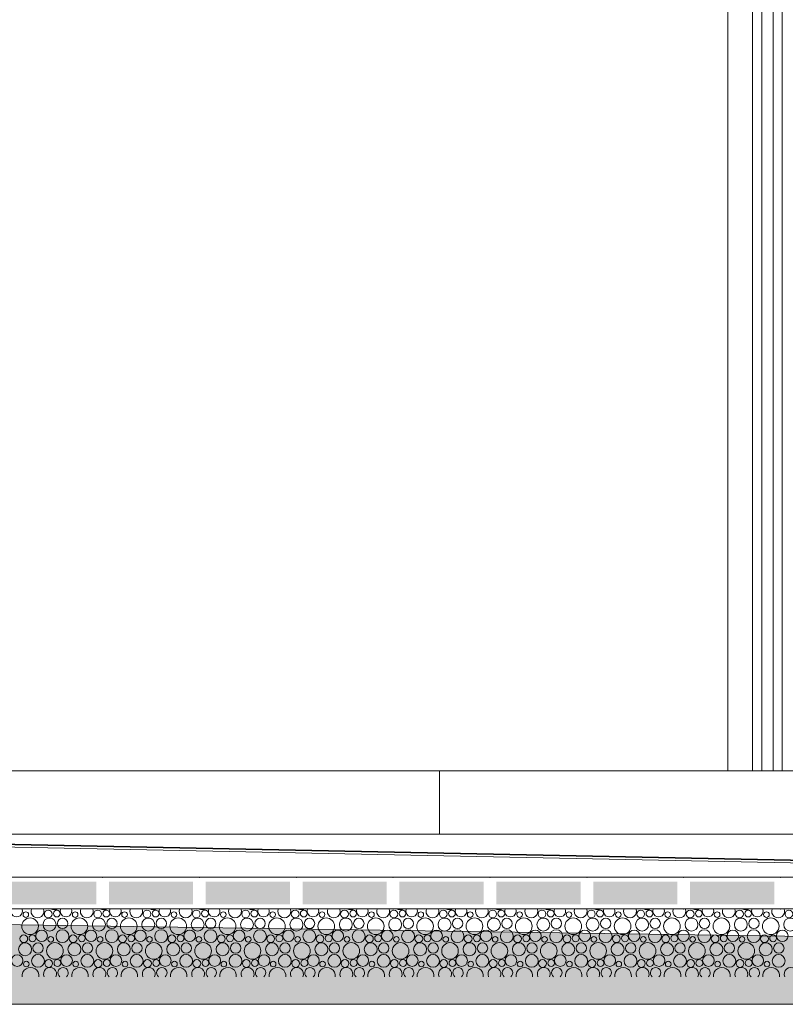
# Model space of a CAD drawing. Header units: millimetres. Extents: x 27350 to 76432, y -300 to 6935.
# Tile 12 of 43: x 53114 to 54805, y -300 to 1875. Entities that reach past the tile are written whole.
import ezdxf

# ---------------------------------------------------------------- set-up
doc = ezdxf.new("R2010")
doc.units = ezdxf.units.MM
doc.header["$MEASUREMENT"] = 0
for name, color, linetype in [('L1', 7, 'Continuous'), ('Nouveau_Charpente _ Bardage.Charp_Couv_Zinc', 7, 'Continuous'), ('Nouveau_Terrain _ Original.Terrain', 7, 'Continuous'), ('Nouveau_VRD _ Voirie 3d.VRD', 7, 'Continuous'), ('VRD _ Bordure.VRD', 7, 'Continuous'), ('VRD _ Voirie 3d.VRD', 7, 'Continuous')]:
    doc.layers.add(name, color=color, linetype=linetype)

# ---------------------------------------------------------------- blocks, each defined once
blk = doc.blocks.new('Élément de coupe_18')
at = {"layer": 'VRD _ Bordure.VRD', "color": 7, "linetype": 'Continuous', "lineweight": 15}
for p, q in [((54041.6, 216), (53041.6, 216)), ((54041.6, 216), (54041.6, 211.6)), ((54061.6, 216), (54041.6, 216)), ((54041.6, 211.6), (54041.6, 209.4)), ((54041.6, 209.4), (54041.6, 203.8)), ((54041.6, 203.8), (54041.6, 196)), ((54041.6, 196), (54041.6, 76)), ((55061.6, 216), (54061.6, 216))]:
    blk.add_line(p, q, dxfattribs=at)
blk = doc.blocks.new('*X21')
at = {"layer": 'Nouveau_VRD _ Voirie 3d.VRD', "color": 33, "linetype": 'Continuous', "lineweight": 15, "true_color": 0xf48e54}
for centre, radius in [((53127.2, -101.9), 6.2), ((53176.7, -100.6), 8.58), ((53195.8, -99.6), 7.52), ((53236.3, -101.9), 6.2), ((53285.8, -100.6), 8.58), ((53305, -99.6), 7.52), ((53345.4, -101.9), 6.2), ((53394.9, -100.6), 8.58), ((53414.1, -99.6), 7.52), ((53454.5, -101.9), 6.2), ((53504, -100.6), 8.58), ((53523.2, -99.6), 7.52), ((53563.6, -101.9), 6.2), ((53613.1, -100.6), 8.58), ((53632.3, -99.6), 7.52), ((53672.7, -101.9), 6.2), ((53722.3, -100.6), 8.58), ((53741.4, -99.6), 7.52), ((53781.8, -101.9), 6.2), ((53831.4, -100.6), 8.58), ((53850.5, -99.6), 7.52), ((53890.9, -101.9), 6.2), ((53940.5, -100.6), 8.58), ((53959.6, -99.6), 7.52), ((54000.1, -101.9), 6.2), ((54049.6, -100.6), 8.58), ((54068.7, -99.6), 7.52), ((54109.2, -101.9), 6.2), ((54158.7, -100.6), 8.58), ((54177.9, -99.6), 7.52), ((54218.3, -101.9), 6.2), ((54267.8, -100.6), 8.58), ((54287, -99.6), 7.52), ((54327.4, -101.9), 6.2), ((54376.9, -100.6), 8.58), ((54396.1, -99.6), 7.52), ((54436.5, -101.9), 6.2), ((54486, -100.6), 8.58), ((54505.2, -99.6), 7.52), ((54545.6, -101.9), 6.2), ((54595.2, -100.6), 8.58), ((54614.3, -99.6), 7.52), ((54654.7, -101.9), 6.2), ((54704.3, -100.6), 8.58), ((54723.4, -99.6), 7.52), ((54763.8, -101.9), 6.2), ((54813.4, -100.6), 8.58), ((53136.5, -127.6), 18.4), ((53179.6, -123.8), 14.3), ((53208.4, -121.2), 11.5), ((53245.6, -127.6), 18.4), ((53288.7, -123.8), 14.3), ((53317.5, -121.2), 11.5), ((53354.8, -127.6), 18.4), ((53397.8, -123.8), 14.3), ((53426.6, -121.2), 11.5), ((53463.9, -127.6), 18.4), ((53506.9, -123.8), 14.3), ((53535.7, -121.2), 11.5), ((53573, -127.6), 18.4), ((53616, -123.8), 14.3), ((53644.9, -121.2), 11.5), ((53682.1, -127.6), 18.4), ((53725.2, -123.8), 14.3), ((53754, -121.2), 11.5), ((53791.2, -127.6), 18.4), ((53834.3, -123.8), 14.3), ((53863.1, -121.2), 11.5), ((53900.3, -127.6), 18.4), ((53943.4, -123.8), 14.3), ((53972.2, -121.2), 11.5), ((54009.4, -127.6), 18.4), ((54052.5, -123.8), 14.3), ((54081.3, -121.2), 11.5), ((54118.5, -127.6), 18.4), ((54161.6, -123.8), 14.3), ((54190.4, -121.2), 11.5), ((54227.6, -127.6), 18.4), ((54270.7, -123.8), 14.3), ((54299.5, -121.2), 11.5), ((54336.8, -127.6), 18.4), ((54379.8, -123.8), 14.3), ((54408.6, -121.2), 11.5), ((54445.9, -127.6), 18.4), ((54488.9, -123.8), 14.3), ((54517.8, -121.2), 11.5), ((54555, -127.6), 18.4), ((54598.1, -123.8), 14.3), ((54626.9, -121.2), 11.5), ((54664.1, -127.6), 18.4), ((54707.2, -123.8), 14.3), ((54736, -121.2), 11.5), ((54773.2, -127.6), 18.4), ((54816.3, -123.8), 14.3), ((53122.7, -155.2), 8.58), ((53141.8, -154.2), 7.52), ((53162.1, -148.8), 12.8), ((53182.3, -156.5), 6.2), ((53208.1, -149.5), 14.2), ((53231.8, -155.2), 8.58), ((53251, -154.2), 7.52), ((53271.2, -148.8), 12.8), ((53291.4, -156.5), 6.2), ((53317.2, -149.5), 14.2), ((53340.9, -155.2), 8.58), ((53360.1, -154.2), 7.52), ((53380.3, -148.8), 12.8), ((53400.5, -156.5), 6.2), ((53426.3, -149.5), 14.2), ((53450, -155.2), 8.58), ((53469.2, -154.2), 7.52), ((53489.4, -148.8), 12.8), ((53509.6, -156.5), 6.2), ((53535.4, -149.5), 14.2), ((53559.1, -155.2), 8.58), ((53578.3, -154.2), 7.52), ((53598.5, -148.8), 12.8), ((53618.7, -156.5), 6.2), ((53644.5, -149.5), 14.2), ((53668.3, -155.2), 8.58), ((53687.4, -154.2), 7.52), ((53707.6, -148.8), 12.8), ((53727.8, -156.5), 6.2), ((53753.7, -149.5), 14.2), ((53777.4, -155.2), 8.58), ((53796.5, -154.2), 7.52), ((53816.7, -148.8), 12.8), ((53836.9, -156.5), 6.2), ((53862.8, -149.5), 14.2), ((53886.5, -155.2), 8.58), ((53905.6, -154.2), 7.52), ((53925.8, -148.8), 12.8), ((53946.1, -156.5), 6.2), ((53971.9, -149.5), 14.2), ((53995.6, -155.2), 8.58), ((54014.7, -154.2), 7.52), ((54035, -148.8), 12.8), ((54055.2, -156.5), 6.2), ((54081, -149.5), 14.2), ((54104.7, -155.2), 8.58), ((54123.9, -154.2), 7.52), ((54144.1, -148.8), 12.8), ((54164.3, -156.5), 6.2), ((54190.1, -149.5), 14.2), ((54213.8, -155.2), 8.58), ((54233, -154.2), 7.52), ((54253.2, -148.8), 12.8), ((54273.4, -156.5), 6.2), ((54299.2, -149.5), 14.2), ((54322.9, -155.2), 8.58), ((54342.1, -154.2), 7.52), ((54362.3, -148.8), 12.8), ((54382.5, -156.5), 6.2), ((54408.3, -149.5), 14.2), ((54432, -155.2), 8.58), ((54451.2, -154.2), 7.52), ((54471.4, -148.8), 12.8), ((54491.6, -156.5), 6.2), ((54517.4, -149.5), 14.2), ((54541.2, -155.2), 8.58), ((54560.3, -154.2), 7.52), ((54580.5, -148.8), 12.8), ((54600.7, -156.5), 6.2), ((54626.6, -149.5), 14.2), ((54650.3, -155.2), 8.58), ((54669.4, -154.2), 7.52), ((54689.6, -148.8), 12.8), ((54709.8, -156.5), 6.2), ((54735.7, -149.5), 14.2), ((54759.4, -155.2), 8.58), ((54778.5, -154.2), 7.52), ((54798.7, -148.8), 12.8), ((53125.6, -178.4), 14.3), ((53154.4, -175.8), 11.5), ((53191.6, -182.2), 18.4), ((53234.7, -178.4), 14.3), ((53263.5, -175.8), 11.5), ((53300.8, -182.2), 18.4), ((53343.8, -178.4), 14.3), ((53372.6, -175.8), 11.5), ((53409.9, -182.2), 18.4), ((53452.9, -178.4), 14.3), ((53481.7, -175.8), 11.5), ((53519, -182.2), 18.4), ((53562, -178.4), 14.3), ((53590.9, -175.8), 11.5), ((53628.1, -182.2), 18.4), ((53671.2, -178.4), 14.3), ((53700, -175.8), 11.5), ((53737.2, -182.2), 18.4), ((53780.3, -178.4), 14.3), ((53809.1, -175.8), 11.5), ((53846.3, -182.2), 18.4), ((53889.4, -178.4), 14.3), ((53918.2, -175.8), 11.5), ((53955.4, -182.2), 18.4), ((53998.5, -178.4), 14.3), ((54027.3, -175.8), 11.5), ((54064.5, -182.2), 18.4), ((54107.6, -178.4), 14.3), ((54136.4, -175.8), 11.5), ((54173.6, -182.2), 18.4), ((54216.7, -178.4), 14.3), ((54245.5, -175.8), 11.5), ((54282.8, -182.2), 18.4), ((54325.8, -178.4), 14.3), ((54354.6, -175.8), 11.5), ((54391.9, -182.2), 18.4), ((54434.9, -178.4), 14.3), ((54463.8, -175.8), 11.5), ((54501, -182.2), 18.4), ((54544.1, -178.4), 14.3), ((54572.9, -175.8), 11.5), ((54610.1, -182.2), 18.4), ((54653.2, -178.4), 14.3), ((54682, -175.8), 11.5), ((54719.2, -182.2), 18.4), ((54762.3, -178.4), 14.3), ((54791.1, -175.8), 11.5), ((53108.1, -203.4), 12.8), ((53154.1, -204.1), 14.2), ((53217.2, -203.4), 12.8), ((53263.2, -204.1), 14.2), ((53326.3, -203.4), 12.8), ((53372.3, -204.1), 14.2), ((53435.4, -203.4), 12.8), ((53481.4, -204.1), 14.2), ((53544.5, -203.4), 12.8), ((53590.5, -204.1), 14.2), ((53653.6, -203.4), 12.8), ((53699.7, -204.1), 14.2), ((53762.7, -203.4), 12.8), ((53808.8, -204.1), 14.2), ((53871.8, -203.4), 12.8), ((53917.9, -204.1), 14.2), ((53981, -203.4), 12.8), ((54027, -204.1), 14.2), ((54090.1, -203.4), 12.8), ((54136.1, -204.1), 14.2), ((54199.2, -203.4), 12.8), ((54245.2, -204.1), 14.2), ((54308.3, -203.4), 12.8), ((54354.3, -204.1), 14.2), ((54417.4, -203.4), 12.8), ((54463.4, -204.1), 14.2), ((54526.5, -203.4), 12.8), ((54572.6, -204.1), 14.2), ((54635.6, -203.4), 12.8), ((54681.7, -204.1), 14.2), ((54744.7, -203.4), 12.8), ((54790.8, -204.1), 14.2), ((53128.3, -211.1), 6.2), ((53177.8, -209.8), 8.58), ((53197, -208.8), 7.52), ((53237.4, -211.1), 6.2), ((53286.9, -209.8), 8.58), ((53306.1, -208.8), 7.52), ((53346.5, -211.1), 6.2), ((53396, -209.8), 8.58), ((53415.2, -208.8), 7.52), ((53455.6, -211.1), 6.2), ((53505.1, -209.8), 8.58), ((53524.3, -208.8), 7.52), ((53564.7, -211.1), 6.2), ((53614.3, -209.8), 8.58), ((53633.4, -208.8), 7.52), ((53673.8, -211.1), 6.2), ((53723.4, -209.8), 8.58), ((53742.5, -208.8), 7.52), ((53782.9, -211.1), 6.2), ((53832.5, -209.8), 8.58), ((53851.6, -208.8), 7.52), ((53892.1, -211.1), 6.2), ((53941.6, -209.8), 8.58), ((53960.7, -208.8), 7.52), ((54001.2, -211.1), 6.2), ((54050.7, -209.8), 8.58), ((54069.9, -208.8), 7.52), ((54110.3, -211.1), 6.2), ((54159.8, -209.8), 8.58), ((54179, -208.8), 7.52), ((54219.4, -211.1), 6.2), ((54268.9, -209.8), 8.58), ((54288.1, -208.8), 7.52), ((54328.5, -211.1), 6.2), ((54378, -209.8), 8.58), ((54397.2, -208.8), 7.52), ((54437.6, -211.1), 6.2), ((54487.2, -209.8), 8.58), ((54506.3, -208.8), 7.52), ((54546.7, -211.1), 6.2), ((54596.3, -209.8), 8.58), ((54615.4, -208.8), 7.52), ((54655.8, -211.1), 6.2), ((54705.4, -209.8), 8.58), ((54724.5, -208.8), 7.52), ((54765, -211.1), 6.2)]:
    blk.add_circle(centre, radius, dxfattribs=at)
for centre, radius, start, end in [((53106.9, -94.2), 12.8, 156.7047, 23.2953), ((53153, -94.9), 14.2, 156.3267, 23.6733), ((53190.5, -73), 18.4, 242.0872, 297.9128), ((53216.1, -94.2), 12.8, 156.7047, 23.2953), ((53262.1, -94.9), 14.2, 156.3267, 23.6733), ((53299.6, -73), 18.4, 242.0872, 297.9128), ((53325.2, -94.2), 12.8, 156.7047, 23.2953), ((53371.2, -94.9), 14.2, 156.3267, 23.6733), ((53408.8, -73), 18.4, 242.0872, 297.9128), ((53434.3, -94.2), 12.8, 156.7047, 23.2953), ((53480.3, -94.9), 14.2, 156.3267, 23.6733), ((53517.9, -73), 18.4, 242.0872, 297.9128), ((53543.4, -94.2), 12.8, 156.7047, 23.2953), ((53589.4, -94.9), 14.2, 156.3267, 23.6733), ((53627, -73), 18.4, 242.0872, 297.9128), ((53652.5, -94.2), 12.8, 156.7047, 23.2953), ((53698.5, -94.9), 14.2, 156.3267, 23.6733), ((53736.1, -73), 18.4, 242.0872, 297.9128), ((53761.6, -94.2), 12.8, 156.7047, 23.2953), ((53807.7, -94.9), 14.2, 156.3267, 23.6733), ((53845.2, -73), 18.4, 242.0872, 297.9128), ((53870.7, -94.2), 12.8, 156.7047, 23.2953), ((53916.8, -94.9), 14.2, 156.3267, 23.6733), ((53954.3, -73), 18.4, 242.0872, 297.9128), ((53979.8, -94.2), 12.8, 156.7047, 23.2953), ((54025.9, -94.9), 14.2, 156.3267, 23.6733), ((54063.4, -73), 18.4, 242.0872, 297.9128), ((54089, -94.2), 12.8, 156.7047, 23.2953), ((54135, -94.9), 14.2, 156.3267, 23.6733), ((54172.5, -73), 18.4, 242.0872, 297.9128), ((54198.1, -94.2), 12.8, 156.7047, 23.2953), ((54244.1, -94.9), 14.2, 156.3267, 23.6733), ((54281.6, -73), 18.4, 242.0872, 297.9128), ((54307.2, -94.2), 12.8, 156.7047, 23.2953), ((54353.2, -94.9), 14.2, 156.3267, 23.6733), ((54390.8, -73), 18.4, 242.0872, 297.9128), ((54416.3, -94.2), 12.8, 156.7047, 23.2953), ((54462.3, -94.9), 14.2, 156.3267, 23.6733), ((54499.9, -73), 18.4, 242.0872, 297.9128), ((54525.4, -94.2), 12.8, 156.7047, 23.2953), ((54571.4, -94.9), 14.2, 156.3267, 23.6733), ((54609, -73), 18.4, 242.0872, 297.9128), ((54634.5, -94.2), 12.8, 156.7047, 23.2953), ((54680.6, -94.9), 14.2, 156.3267, 23.6733), ((54718.1, -73), 18.4, 242.0872, 297.9128), ((54743.6, -94.2), 12.8, 156.7047, 23.2953), ((54789.7, -94.9), 14.2, 156.3267, 23.6733), ((53137.6, -236.8), 18.4, 352.299, 187.701), ((53180.7, -233), 14.3, 334.3373, 205.6627), ((53209.5, -230.4), 11.5, 309.7752, 230.2248), ((53246.8, -236.8), 18.4, 352.299, 187.701), ((53289.8, -233), 14.3, 334.3373, 205.6627), ((53318.6, -230.4), 11.5, 309.7752, 230.2248), ((53355.9, -236.8), 18.4, 352.299, 187.701), ((53398.9, -233), 14.3, 334.3373, 205.6627), ((53427.7, -230.4), 11.5, 309.7752, 230.2248), ((53465, -236.8), 18.4, 352.299, 187.701), ((53508, -233), 14.3, 334.3373, 205.6627), ((53536.9, -230.4), 11.5, 309.7752, 230.2248), ((53574.1, -236.8), 18.4, 352.299, 187.701), ((53617.2, -233), 14.3, 334.3373, 205.6627), ((53646, -230.4), 11.5, 309.7752, 230.2248), ((53683.2, -236.8), 18.4, 352.299, 187.701), ((53726.3, -233), 14.3, 334.3373, 205.6627), ((53755.1, -230.4), 11.5, 309.7752, 230.2248), ((53792.3, -236.8), 18.4, 352.299, 187.701), ((53835.4, -233), 14.3, 334.3373, 205.6627), ((53864.2, -230.4), 11.5, 309.7752, 230.2248), ((53901.4, -236.8), 18.4, 352.299, 187.701), ((53944.5, -233), 14.3, 334.3373, 205.6627), ((53973.3, -230.4), 11.5, 309.7752, 230.2248), ((54010.5, -236.8), 18.4, 352.299, 187.701), ((54053.6, -233), 14.3, 334.3373, 205.6627), ((54082.4, -230.4), 11.5, 309.7752, 230.2248), ((54119.6, -236.8), 18.4, 352.299, 187.701), ((54162.7, -233), 14.3, 334.3373, 205.6627), ((54191.5, -230.4), 11.5, 309.7752, 230.2248), ((54228.8, -236.8), 18.4, 352.299, 187.701), ((54271.8, -233), 14.3, 334.3373, 205.6627), ((54300.6, -230.4), 11.5, 309.7752, 230.2248), ((54337.9, -236.8), 18.4, 352.299, 187.701), ((54380.9, -233), 14.3, 334.3373, 205.6627), ((54409.8, -230.4), 11.5, 309.7752, 230.2248), ((54447, -236.8), 18.4, 352.299, 187.701), ((54490.1, -233), 14.3, 334.3373, 205.6627), ((54518.9, -230.4), 11.5, 309.7752, 230.2248), ((54556.1, -236.8), 18.4, 352.299, 187.701), ((54599.2, -233), 14.3, 334.3373, 205.6627), ((54628, -230.4), 11.5, 309.7752, 230.2248), ((54665.2, -236.8), 18.4, 352.299, 187.701), ((54708.3, -233), 14.3, 334.3373, 205.6627), ((54737.1, -230.4), 11.5, 309.7752, 230.2248), ((54774.3, -236.8), 18.4, 352.299, 187.701), ((54817.4, -233), 14.3, 334.3373, 205.6627)]:
    blk.add_arc(centre, radius, start, end, dxfattribs=at)
blk = doc.blocks.new('*X22')
at = {"layer": 'Nouveau_VRD _ Voirie 3d.VRD', "linetype": 'Continuous', "lineweight": 15, "true_color": 0xb5b5b5}
for points in [[(53096.6, -29.2), (53096.6, -79.2), (53282.7, -79.2), (53282.7, -29.2)], [(53310.7, -29.2), (53310.7, -79.2), (53496.7, -79.2), (53496.7, -29.2)], [(53524.7, -29.2), (53524.7, -79.2), (53710.7, -79.2), (53710.7, -29.2)], [(53738.7, -29.2), (53738.7, -79.2), (53924.8, -79.2), (53924.8, -29.2)], [(53952.8, -29.2), (53952.8, -79.2), (54138.8, -79.2), (54138.8, -29.2)], [(54166.8, -29.2), (54166.8, -79.2), (54352.9, -79.2), (54352.9, -29.2)], [(54380.9, -29.2), (54380.9, -79.2), (54566.9, -79.2), (54566.9, -29.2)], [(54594.9, -29.2), (54594.9, -79.2), (54781, -79.2), (54781, -29.2)]]:
    blk.add_hatch(color=253, dxfattribs=at).paths.add_polyline_path(points)
at = {"layer": 'Nouveau_VRD _ Voirie 3d.VRD', "color": 253, "linetype": 'Continuous', "lineweight": 15, "true_color": 0xb5b5b5}
for p in [(53296.7, -19.2), (53510.7, -19.2), (53724.7, -19.2), (53938.8, -19.2), (54152.8, -19.2), (54366.9, -19.2), (54580.9, -19.2), (54795, -19.2), (53296.7, -89.2), (53510.7, -89.2), (53724.7, -89.2), (53938.8, -89.2), (54152.8, -89.2), (54366.9, -89.2), (54580.9, -89.2), (54795, -89.2)]:
    blk.add_point(p, dxfattribs=at)
blk = doc.blocks.new('Élément de coupe_20')
at = {"layer": 'Nouveau_VRD _ Voirie 3d.VRD', "color": 251, "linetype": 'Continuous', "lineweight": 15, "true_color": 0x6a6a6a}
blk.add_line((55264.8, 76), (51979.3, 76), dxfattribs=at)
at = {"layer": 'Nouveau_VRD _ Voirie 3d.VRD', "color": 7, "linetype": 'Continuous', "lineweight": 15}
for p, q in [((56417.3, -19.2), (52881.8, -19.2)), ((68912.8, -89.2), (32668.5, -89.2))]:
    blk.add_line(p, q, dxfattribs=at)
at = {"layer": 'Nouveau_VRD _ Voirie 3d.VRD', "lineweight": 0}
for name in ['*X22', '*X21']:
    blk.add_blockref(name, (0, 0), dxfattribs=at)
blk = doc.blocks.new('Élément de coupe_39')
at = {"layer": 'L1', "color": 7, "linetype": 'Continuous', "lineweight": 15}
blk.add_line((43861.6, 216), (61181.6, 216), dxfattribs=at)
blk = doc.blocks.new('Élément de coupe_45')
at = {"layer": 'VRD _ Voirie 3d.VRD', "color": 251, "linetype": 'Continuous', "lineweight": 15, "true_color": 0x6a6a6a}
for p, q in [((51658.5, 81), (56417.3, -14.2)), ((56417.3, -19.2), (51658.5, 76)), ((56488, -14.2), (51729.2, 81))]:
    blk.add_line(p, q, dxfattribs=at)
blk = doc.blocks.new('Élément de coupe_63')
at = {"layer": 'Nouveau_Terrain _ Original.Terrain', "linetype": 'Continuous', "lineweight": 15, "true_color": 0xf48e54}
h = blk.add_hatch(dxfattribs=at)
h.set_pattern_fill('Terre', color=33, style=0, pattern_type=2)
h.set_pattern_definition([(45, (0, 0), (-137.8858, 137.8858), []), (45, (-45.96, 45.96), (-275.7716, 275.7716), []), (45, (-91.92, 91.92), (-275.7716, 275.7716), []), (135, (-137.886, 137.886), (45.96194, 45.96194), [195, -195])])
h.paths.add_polyline_path([(76432.2, -262.5), (62314.6, -214.3), (61687.8, -214.2), (61020.5, -213.9), (60333.5, -213.5), (59648.3, -212.9), (58986.1, -212.1), (49665.6, -72.6), (48951.7, -70.3), (48284.7, -67.6), (47680.6, -64.4), (47142.8, -61), (38877.3, 14.2), (27349.9, 242), (27349.9, -300), (76432.2, -300)])
at = {"layer": 'Nouveau_Terrain _ Original.Terrain', "color": 7, "linetype": 'Continuous', "lineweight": 15}
blk.add_line((71929.5, -300), (29629.5, -300), dxfattribs=at)
at = {"layer": 'Nouveau_Terrain _ Original.Terrain', "color": 7, "linetype": 'Continuous', "lineweight": 15, "flags": 128}
blk.add_lwpolyline([(27349.9, 242), (38877.3, 14.2), (47142.8, -61), (47680.6, -64.4), (48284.7, -67.6), (48951.7, -70.3), (49665.6, -72.6), (58986.1, -212.1), (59648.3, -212.9), (60333.5, -213.5), (61020.5, -213.9), (61687.8, -214.2), (62314.6, -214.3), (76432.2, -262.5)], dxfattribs=at)
blk = doc.blocks.new('Élément de coupe_113')
at = {"layer": 'Nouveau_Charpente _ Bardage.Charp_Couv_Zinc', "color": 33, "linetype": 'Continuous', "lineweight": 15, "true_color": 0xc1976c}
blk.add_line((54798.3, 216), (54798.3, 3150), dxfattribs=at)
blk = doc.blocks.new('Élément de coupe_115')
at = {"layer": 'Nouveau_Charpente _ Bardage.Charp_Couv_Zinc', "color": 33, "linetype": 'Continuous', "lineweight": 15, "true_color": 0xc1976c}
for p, q in [((54753.3, 216), (54753.3, 3150)), ((54778.3, 3150), (54778.3, 216))]:
    blk.add_line(p, q, dxfattribs=at)
blk = doc.blocks.new('Élément de coupe_119')
at = {"layer": 'Nouveau_Charpente _ Bardage.Charp_Couv_Zinc', "color": 33, "linetype": 'Continuous', "lineweight": 15, "true_color": 0xc1976c}
blk.add_line((54733.3, 3150), (54733.3, 216), dxfattribs=at)
blk = doc.blocks.new('Élément de coupe_165')
at = {"layer": 'Nouveau_Charpente _ Bardage.Charp_Couv_Zinc', "color": 33, "linetype": 'Continuous', "lineweight": 15, "true_color": 0xc1976c}
blk.add_line((54678.3, 216), (54678.3, 3150), dxfattribs=at)

msp = doc.modelspace()

# ---------------------------------------------------------------- block references
at = {"layer": 'L1', "lineweight": 0}
msp.add_blockref('Élément de coupe_39', (0, 0), dxfattribs=at)
at = {"layer": 'Nouveau_Charpente _ Bardage.Charp_Couv_Zinc', "lineweight": 0}
for name in ['Élément de coupe_165', 'Élément de coupe_119', 'Élément de coupe_115', 'Élément de coupe_113']:
    msp.add_blockref(name, (0, 0), dxfattribs=at)
at = {"layer": 'Nouveau_Terrain _ Original.Terrain', "lineweight": 0}
msp.add_blockref('Élément de coupe_63', (0, 0), dxfattribs=at)
at = {"layer": 'Nouveau_VRD _ Voirie 3d.VRD', "lineweight": 0}
msp.add_blockref('Élément de coupe_20', (0, 0), dxfattribs=at)
at = {"layer": 'VRD _ Bordure.VRD', "lineweight": 0}
msp.add_blockref('Élément de coupe_18', (0, 0), dxfattribs=at)
at = {"layer": 'VRD _ Voirie 3d.VRD', "lineweight": 0}
msp.add_blockref('Élément de coupe_45', (0, 0), dxfattribs=at)

doc.saveas('drawing.dxf')
